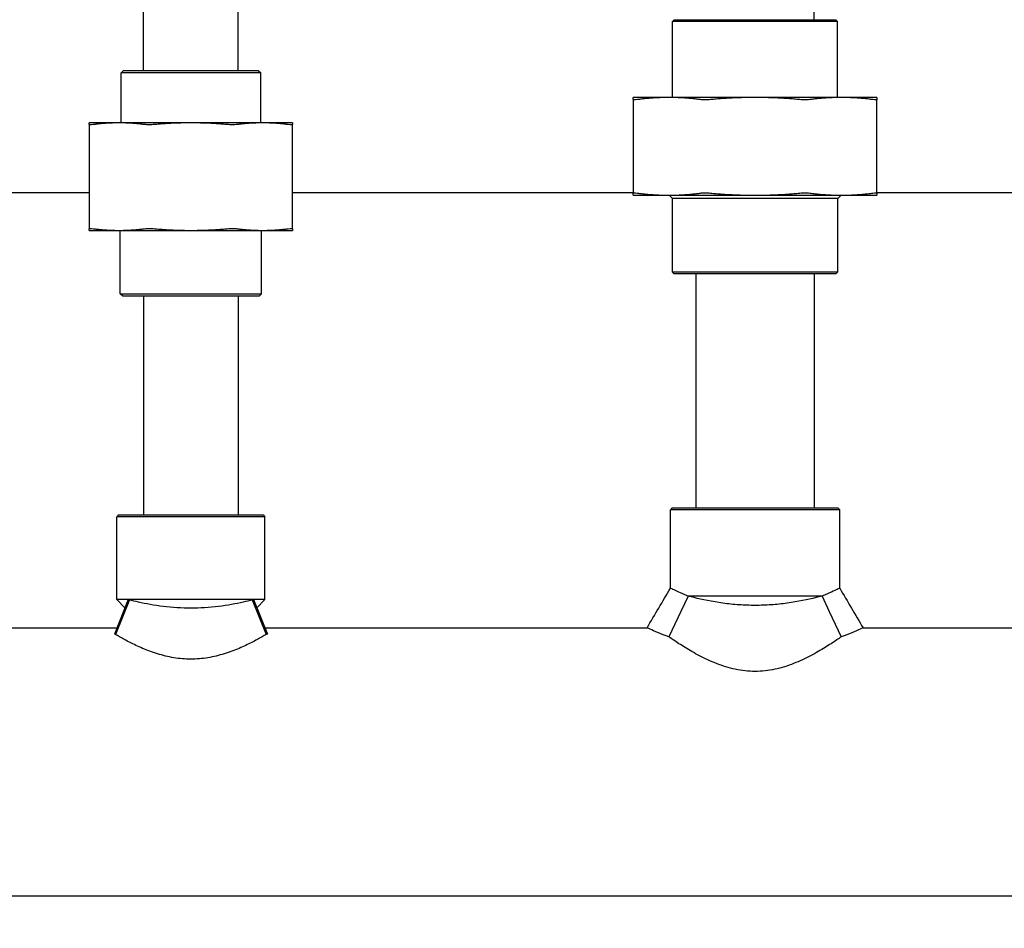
# Model space of a CAD drawing. Header units: inches. Extents: x 18 to 846, y -67 to 561.
# Tile 52 of 256: x 85 to 93.72, y 133.46 to 141.51. Entities that reach past the tile are written whole.
import ezdxf

# ---------------------------------------------------------------- set-up
doc = ezdxf.new("R2010")
doc.units = ezdxf.units.IN
doc.header["$LTSCALE"] = 24
doc.header["$MEASUREMENT"] = 0
doc.layers.add('Dimension (ANSI)', color=7, linetype='Continuous', lineweight=25)
doc.layers.add('Visible (ANSI)', color=7, linetype='Continuous', lineweight=30)
doc.styles.add('Note Text (ANSI)', font='tahoma.ttf')
doc.dimstyles.new('SB Fraction-16 (ANSI)', dxfattribs={"dimscale": 24, "dimtxt": 0.125, "dimasz": 0.098425, "dimexe": 0.125, "dimexo": 0.0625, "dimgap": 0.031496, "dimtad": 0, "dimtih": 1, "dimtoh": 1, "dimdec": 4, "dimrnd": 1e-08, "dimzin": 0, "dimdsep": 46, "dimlunit": 5, "dimtxsty": 'Note Text (ANSI)', "dimcen": 0.09, "dimdle": 0.393701, "dimclrd": 256, "dimclre": 256, "dimclrt": 256, "dimadec": 0, "dimazin": 3, "dimtfac": 0.96, "dimtofl": 0, "dimtmove": 0, "dimatfit": 3, "dimfxl": 1, "dimfrac": 2, "dimtolj": 1, "dimtzin": 12, "dimlwd": -1, "dimlwe": -1, "dimarcsym": 0})

# ---------------------------------------------------------------- blocks, each defined once
blk = doc.blocks.new('*D15')
at = {"layer": 'Defpoints', "color": 0, "transparency": 16777216}
for p in [(115.8191, 378.6679), (40.5863, 88.9562), (79.6941, 88.9562)]:
    blk.add_point(p, dxfattribs=at)
at = {"layer": 'Dimension (ANSI)', "transparency": 16777216}
for p, q in [((114.3191, 378.6679), (37.5863, 378.6679)), ((40.5863, 376.3057), (40.5863, 240.4618)), ((40.5863, 91.3184), (40.5863, 235.1622)), ((78.1941, 88.9562), (37.5863, 88.9562))]:
    blk.add_line(p, q, dxfattribs=at)
for points in [[(40.1926, 376.3057), (40.98, 376.3057), (40.5863, 378.6679)], [(40.1926, 91.3184), (40.98, 91.3184), (40.5863, 88.9562)]]:
    blk.add_solid(points, dxfattribs=at)
at = {"layer": 'Dimension (ANSI)', "transparency": 16777216, "insert": (31.4463, 239.7059), "char_height": 3, "attachment_point": 1, "style": 'Note Text (ANSI)'}
blk.add_mtext('\\A1;289 11/16', dxfattribs=at)

msp = doc.modelspace()

# ---------------------------------------------------------------- linework, layer by layer
at = {"layer": 'Visible (ANSI)'}
for p, q in [((92.03986, 141.51227), (92.03986, 143.58727)), ((86.93486, 141.06227), (86.93486, 143.29377)), ((86.09486, 141.06227), (86.09486, 142.9304)), ((90.79924, 141.51227), (90.78361, 141.49665)), ((92.24611, 141.49665), (90.78361, 141.49665)), ((90.78361, 140.82327), (90.78361, 141.49665)), ((90.79924, 141.51227), (92.23049, 141.51227)), ((92.23049, 141.51227), (92.24611, 141.49665)), ((92.24611, 140.82327), (92.24611, 141.49665)), ((85.91694, 141.06227), (85.89611, 141.04144)), ((87.13361, 141.04144), (85.89611, 141.04144)), ((85.89611, 140.59827), (85.89611, 141.04144)), ((85.91694, 141.06227), (87.11278, 141.06227)), ((87.11278, 141.06227), (87.13361, 141.04144)), ((87.13361, 140.59827), (87.13361, 141.04144)), ((90.75119, 140.82327), (90.43486, 140.82327)), ((90.43486, 140.80447), (90.43486, 139.97607)), ((91.51486, 140.82327), (90.75119, 140.82327)), ((92.27854, 140.82327), (91.51486, 140.82327)), ((92.59486, 140.82327), (92.27854, 140.82327)), ((92.59486, 139.97607), (92.59486, 140.80447)), ((85.87847, 140.59827), (85.61486, 140.59827)), ((85.61486, 140.58339), (85.61486, 139.66065)), ((86.51486, 140.59827), (85.87847, 140.59827)), ((87.15126, 140.59827), (86.51486, 140.59827)), ((87.41486, 140.59827), (87.15126, 140.59827)), ((87.41486, 139.66065), (87.41486, 140.58339)), ((82.41486, 139.98036), (85.61486, 139.98036)), ((87.41486, 139.98036), (90.43486, 139.98036)), ((90.43486, 139.95727), (90.75119, 139.95727)), ((90.75119, 139.95727), (91.51486, 139.95727)), ((90.78236, 139.92727), (90.75236, 139.95727)), ((91.51486, 139.95727), (92.27854, 139.95727)), ((92.24736, 139.92727), (92.27736, 139.95727)), ((92.27854, 139.95727), (92.59486, 139.95727)), ((92.59486, 139.98036), (95.61486, 139.98036)), ((92.24736, 139.92727), (90.78236, 139.92727)), ((90.78236, 139.2779), (90.78236, 139.92727)), ((92.24736, 139.2779), (92.24736, 139.92727)), ((85.61486, 139.64577), (85.87847, 139.64577)), ((85.87847, 139.64577), (86.51486, 139.64577)), ((85.88986, 139.0831), (85.88986, 139.64577)), ((86.51486, 139.64577), (87.15126, 139.64577)), ((87.13986, 139.0831), (87.13986, 139.64577)), ((87.15126, 139.64577), (87.41486, 139.64577)), ((90.78236, 139.2779), (92.24736, 139.2779)), ((90.79799, 139.26227), (90.78236, 139.2779)), ((92.23174, 139.26227), (90.79799, 139.26227)), ((90.98986, 139.26227), (90.98986, 137.18727)), ((92.03986, 139.26227), (92.03986, 137.18727)), ((92.23174, 139.26227), (92.24736, 139.2779)), ((85.88986, 139.0831), (87.13986, 139.0831)), ((85.91069, 139.06227), (85.88986, 139.0831)), ((87.11903, 139.06227), (87.13986, 139.0831)), ((87.11903, 139.06227), (85.91069, 139.06227)), ((86.09486, 139.06227), (86.09486, 137.12477)), ((86.93486, 139.06227), (86.93486, 137.12477)), ((90.78049, 137.18727), (90.76486, 137.17165)), ((92.26486, 137.17165), (90.76486, 137.17165)), ((90.76486, 136.47607), (90.76486, 137.17165)), ((90.78049, 137.18727), (92.24924, 137.18727)), ((92.24924, 137.18727), (92.26486, 137.17165)), ((92.26486, 136.47607), (92.26486, 137.17165)), ((85.87424, 137.12477), (85.85861, 137.10915)), ((87.17111, 137.10915), (85.85861, 137.10915)), ((85.85861, 136.37477), (85.85861, 137.10915)), ((85.87424, 137.12477), (87.15549, 137.12477)), ((87.15549, 137.12477), (87.17111, 137.10915)), ((87.17111, 136.37477), (87.17111, 137.10915)), ((90.92172, 136.40602), (90.85689, 136.26868)), ((92.108, 136.40602), (90.92172, 136.40602)), ((92.108, 136.40602), (92.17283, 136.26868)), ((85.95955, 136.37477), (85.83681, 136.06965)), ((85.97083, 136.37181), (85.84824, 136.06559)), ((87.17111, 136.37477), (85.85861, 136.37477)), ((85.93059, 136.30279), (85.85861, 136.37477)), ((87.05889, 136.37181), (87.18148, 136.06559)), ((87.07017, 136.37477), (87.19291, 136.06965)), ((87.09913, 136.30279), (87.17111, 136.37477)), ((90.85689, 136.26868), (90.75095, 136.04425)), ((92.17283, 136.26868), (92.27877, 136.04425)), ((82.17074, 136.12477), (85.85898, 136.12477)), ((87.17074, 136.12477), (90.5578, 136.12477)), ((92.47193, 136.12477), (95.85898, 136.12477)), ((68.82486, 133.74977), (99.41204, 133.74977))]:
    msp.add_line(p, q, dxfattribs=at)
for points, weights in [([(90.43486, 140.80447), (90.43486, 140.82327), (90.43486, 140.82327)], [1.06125151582, 1.04676875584, 1]), ([(90.75119, 140.82327), (90.61573, 140.82327), (90.47147, 140.80447)], [1, 1.04676875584, 1.06125151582]), ([(91.0309, 140.80447), (90.88664, 140.82327), (90.75119, 140.82327)], [1.06125151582, 1.04676875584, 1]), ([(91.51486, 140.82327), (91.3233, 140.82327), (91.11929, 140.80447)], [1, 1.04676875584, 1.06125151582]), ([(91.91044, 140.80447), (91.70643, 140.82327), (91.51486, 140.82327)], [1.06125151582, 1.04676875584, 1]), ([(92.27854, 140.82327), (92.14308, 140.82327), (91.99882, 140.80447)], [1, 1.04676875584, 1.06125151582]), ([(92.55825, 140.80447), (92.41399, 140.82327), (92.27854, 140.82327)], [1.06125151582, 1.04676875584, 1]), ([(92.59486, 140.82327), (92.59486, 140.82327), (92.59486, 140.80447)], [1, 1.04676875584, 1.06125151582]), ([(85.61486, 140.58339), (85.61486, 140.59827), (85.61486, 140.59827)], [1.06851824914, 1.04951712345, 1]), ([(85.87847, 140.59827), (85.76837, 140.59827), (85.65147, 140.58339)], [1, 1.04951712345, 1.06851824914]), ([(86.10546, 140.58339), (85.98856, 140.59827), (85.87847, 140.59827)], [1.06851824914, 1.04951712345, 1]), ([(86.51486, 140.59827), (86.35916, 140.59827), (86.19385, 140.58339)], [1, 1.04951712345, 1.06851824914]), ([(86.83588, 140.58339), (86.67057, 140.59827), (86.51486, 140.59827)], [1.06851824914, 1.04951712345, 1]), ([(87.15126, 140.59827), (87.04116, 140.59827), (86.92427, 140.58339)], [1, 1.04951712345, 1.06851824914]), ([(87.37825, 140.58339), (87.26136, 140.59827), (87.15126, 140.59827)], [1.06851824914, 1.04951712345, 1]), ([(87.41486, 140.59827), (87.41486, 140.59827), (87.41486, 140.58339)], [1, 1.04951712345, 1.06851824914]), ([(90.43486, 139.95727), (90.43486, 139.95727), (90.43486, 139.97607)], [1, 1.04676875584, 1.06125151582]), ([(90.47147, 139.97607), (90.61573, 139.95727), (90.75119, 139.95727)], [1.06125151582, 1.04676875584, 1]), ([(90.75119, 139.95727), (90.88664, 139.95727), (91.0309, 139.97607)], [1, 1.04676875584, 1.06125151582]), ([(91.11929, 139.97607), (91.3233, 139.95727), (91.51486, 139.95727)], [1.06125151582, 1.04676875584, 1]), ([(91.51486, 139.95727), (91.70643, 139.95727), (91.91044, 139.97607)], [1, 1.04676875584, 1.06125151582]), ([(91.99882, 139.97607), (92.14308, 139.95727), (92.27854, 139.95727)], [1.06125151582, 1.04676875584, 1]), ([(92.27854, 139.95727), (92.41399, 139.95727), (92.55825, 139.97607)], [1, 1.04676875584, 1.06125151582]), ([(92.59486, 139.97607), (92.59486, 139.95727), (92.59486, 139.95727)], [1.06125151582, 1.04676875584, 1]), ([(85.61486, 139.64577), (85.61486, 139.64577), (85.61486, 139.66065)], [1, 1.04951712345, 1.06851824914]), ([(85.65147, 139.66065), (85.76837, 139.64577), (85.87847, 139.64577)], [1.06851824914, 1.04951712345, 1]), ([(85.87847, 139.64577), (85.98856, 139.64577), (86.10546, 139.66065)], [1, 1.04951712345, 1.06851824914]), ([(86.19385, 139.66065), (86.35916, 139.64577), (86.51486, 139.64577)], [1.06851824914, 1.04951712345, 1]), ([(86.51486, 139.64577), (86.67057, 139.64577), (86.83588, 139.66065)], [1, 1.04951712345, 1.06851824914]), ([(86.92427, 139.66065), (87.04116, 139.64577), (87.15126, 139.64577)], [1.06851824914, 1.04951712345, 1]), ([(87.15126, 139.64577), (87.26136, 139.64577), (87.37825, 139.66065)], [1, 1.04951712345, 1.06851824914]), ([(87.41486, 139.66065), (87.41486, 139.64577), (87.41486, 139.64577)], [1.06851824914, 1.04951712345, 1])]:
    msp.add_rational_spline(points, weights, degree=2, dxfattribs=at)
for points, knots in [([(90.47147, 140.80447), (90.45973, 140.80294), (90.45043, 140.80219), (90.43832, 140.80219), (90.43486, 140.80294), (90.43486, 140.80447)], [0.40558856, 0.40558856, 0.40558856, 0.40558856, 0.52613363, 0.52613363, 0.6466787, 0.6466787, 0.6466787, 0.6466787]), ([(91.11929, 140.80447), (91.10268, 140.80294), (91.08607, 140.80219), (91.05684, 140.80219), (91.04264, 140.80294), (91.0309, 140.80447)], [0.40558856, 0.40558856, 0.40558856, 0.40558856, 0.52613363, 0.52613363, 0.6466787, 0.6466787, 0.6466787, 0.6466787]), ([(91.99882, 140.80447), (91.98708, 140.80294), (91.97289, 140.80219), (91.94366, 140.80219), (91.92704, 140.80294), (91.91044, 140.80447)], [0.40558856, 0.40558856, 0.40558856, 0.40558856, 0.52613363, 0.52613363, 0.6466787, 0.6466787, 0.6466787, 0.6466787]), ([(92.59486, 140.80447), (92.59486, 140.80294), (92.5914, 140.80219), (92.57929, 140.80219), (92.56999, 140.80294), (92.55825, 140.80447)], [1.30162193, 1.30162193, 1.30162193, 1.30162193, 1.422167, 1.422167, 1.54271207, 1.54271207, 1.54271207, 1.54271207]), ([(85.65147, 140.58339), (85.63973, 140.5819), (85.63044, 140.58116), (85.61832, 140.58116), (85.61486, 140.5819), (85.61486, 140.58339)], [0.4147028, 0.4147028, 0.4147028, 0.4147028, 0.5353783, 0.5353783, 0.65605381, 0.65605381, 0.65605381, 0.65605381]), ([(86.19385, 140.58339), (86.17724, 140.5819), (86.16064, 140.58116), (86.13138, 140.58116), (86.1172, 140.5819), (86.10546, 140.58339)], [0.4147028, 0.4147028, 0.4147028, 0.4147028, 0.5353783, 0.5353783, 0.65605381, 0.65605381, 0.65605381, 0.65605381]), ([(86.92427, 140.58339), (86.91253, 140.5819), (86.89834, 140.58116), (86.86908, 140.58116), (86.85248, 140.5819), (86.83588, 140.58339)], [1.29267522, 1.29267522, 1.29267522, 1.29267522, 1.41335073, 1.41335073, 1.53402624, 1.53402624, 1.53402624, 1.53402624]), ([(87.41486, 140.58339), (87.41486, 140.5819), (87.41141, 140.58116), (87.39929, 140.58116), (87.38999, 140.5819), (87.37825, 140.58339)], [0.4147028, 0.4147028, 0.4147028, 0.4147028, 0.5353783, 0.5353783, 0.65605381, 0.65605381, 0.65605381, 0.65605381]), ([(90.43486, 139.97607), (90.43486, 139.9776), (90.43832, 139.97835), (90.45043, 139.97835), (90.45973, 139.9776), (90.47147, 139.97607)], [1.30162193, 1.30162193, 1.30162193, 1.30162193, 1.422167, 1.422167, 1.54271207, 1.54271207, 1.54271207, 1.54271207]), ([(91.0309, 139.97607), (91.04264, 139.9776), (91.05684, 139.97835), (91.08607, 139.97835), (91.10268, 139.9776), (91.11929, 139.97607)], [1.30162193, 1.30162193, 1.30162193, 1.30162193, 1.422167, 1.422167, 1.54271207, 1.54271207, 1.54271207, 1.54271207]), ([(91.91044, 139.97607), (91.92704, 139.9776), (91.94366, 139.97835), (91.97289, 139.97835), (91.98708, 139.9776), (91.99882, 139.97607)], [1.30162193, 1.30162193, 1.30162193, 1.30162193, 1.422167, 1.422167, 1.54271207, 1.54271207, 1.54271207, 1.54271207]), ([(92.55825, 139.97607), (92.56999, 139.9776), (92.57929, 139.97835), (92.5914, 139.97835), (92.59486, 139.9776), (92.59486, 139.97607)], [0.40558856, 0.40558856, 0.40558856, 0.40558856, 0.52613363, 0.52613363, 0.6466787, 0.6466787, 0.6466787, 0.6466787]), ([(85.61486, 139.66065), (85.61486, 139.66215), (85.61832, 139.66288), (85.63044, 139.66288), (85.63973, 139.66215), (85.65147, 139.66065)], [1.29267522, 1.29267522, 1.29267522, 1.29267522, 1.41335073, 1.41335073, 1.53402624, 1.53402624, 1.53402624, 1.53402624]), ([(86.10546, 139.66065), (86.1172, 139.66215), (86.13138, 139.66288), (86.16064, 139.66288), (86.17724, 139.66215), (86.19385, 139.66065)], [1.29267522, 1.29267522, 1.29267522, 1.29267522, 1.41335073, 1.41335073, 1.53402624, 1.53402624, 1.53402624, 1.53402624]), ([(86.83588, 139.66065), (86.85248, 139.66215), (86.86908, 139.66288), (86.89834, 139.66288), (86.91253, 139.66215), (86.92427, 139.66065)], [0.4147028, 0.4147028, 0.4147028, 0.4147028, 0.5353783, 0.5353783, 0.65605381, 0.65605381, 0.65605381, 0.65605381]), ([(87.37825, 139.66065), (87.38999, 139.66215), (87.39929, 139.66288), (87.41141, 139.66288), (87.41486, 139.66215), (87.41486, 139.66065)], [1.29267522, 1.29267522, 1.29267522, 1.29267522, 1.41335073, 1.41335073, 1.53402624, 1.53402624, 1.53402624, 1.53402624]), ([(90.92172, 136.40602), (90.91193, 136.40997), (90.90248, 136.41387), (90.86601, 136.42918), (90.84215, 136.43982), (90.80362, 136.45746), (90.78891, 136.46447), (90.76953, 136.47378), (90.76486, 136.47607), (90.76486, 136.47607)], [1.7089106, 1.7089106, 1.7089106, 1.7089106, 1.8299027, 1.8299027, 2.1951724, 2.1951724, 2.5604421, 2.5604421, 2.9257117, 2.9257117, 2.9257117, 2.9257117]), ([(92.26486, 136.47607), (92.26486, 136.47607), (92.26019, 136.47378), (92.24081, 136.46447), (92.22611, 136.45746), (92.18757, 136.43982), (92.16371, 136.42918), (92.12725, 136.41387), (92.11779, 136.40997), (92.108, 136.40602)], [8.7771352, 8.7771352, 8.7771352, 8.7771352, 9.1424048, 9.1424048, 9.5076745, 9.5076745, 9.8729442, 9.8729442, 9.9939363, 9.9939363, 9.9939363, 9.9939363]), ([(92.108, 136.40602), (92.09107, 136.4015), (92.07368, 136.39701), (91.98263, 136.37453), (91.8942, 136.35613), (91.75339, 136.33693), (91.70511, 136.3319), (91.60891, 136.32528), (91.56098, 136.32368), (91.46874, 136.32368), (91.42082, 136.32528), (91.32461, 136.3319), (91.27633, 136.33693), (91.13552, 136.35613), (91.04709, 136.37453), (90.95604, 136.39701), (90.93865, 136.4015), (90.92172, 136.40602)], [4.2072462, 4.2072462, 4.2072462, 4.2072462, 4.3758866, 4.3758866, 5.0787227, 5.0787227, 5.4301407, 5.4301407, 5.7815587, 5.7815587, 6.1329767, 6.1329767, 6.4843947, 6.4843947, 7.1872308, 7.1872308, 7.3558712, 7.3558712, 7.3558712, 7.3558712]), ([(87.05889, 136.37181), (87.0338, 136.36527), (87.00671, 136.35861), (86.91626, 136.33813), (86.84055, 136.32371), (86.6795, 136.30369), (86.59413, 136.29834), (86.4356, 136.29834), (86.35023, 136.30369), (86.18918, 136.32371), (86.11346, 136.33813), (86.02301, 136.35861), (85.99593, 136.36527), (85.97083, 136.37181)], [3.4755205, 3.4755205, 3.4755205, 3.4755205, 3.7439866, 3.7439866, 4.3479773, 4.3479773, 4.9519679, 4.9519679, 5.5559585, 5.5559585, 6.1599491, 6.1599491, 6.4284153, 6.4284153, 6.4284153, 6.4284153]), ([(90.75095, 136.04425), (90.71645, 136.05753), (90.685, 136.07028), (90.62663, 136.09458), (90.60134, 136.10556), (90.56692, 136.12067), (90.5578, 136.12477), (90.5578, 136.12477)], [8.6850018, 8.6850018, 8.6850018, 8.6850018, 9.053085, 9.053085, 9.4839021, 9.4839021, 9.9147192, 9.9147192, 9.9147192, 9.9147192]), ([(92.47193, 136.12477), (92.47193, 136.12477), (92.4628, 136.12067), (92.42838, 136.10556), (92.40309, 136.09458), (92.34472, 136.07028), (92.31327, 136.05753), (92.27877, 136.04425)], [3.3049064, 3.3049064, 3.3049064, 3.3049064, 3.7357235, 3.7357235, 4.1665406, 4.1665406, 4.5346238, 4.5346238, 4.5346238, 4.5346238]), ([(87.18148, 136.06559), (87.17038, 136.05903), (87.15846, 136.0521), (87.1181, 136.02911), (87.08694, 136.01207), (87.02085, 135.97839), (86.98341, 135.96045), (86.90171, 135.92571), (86.85744, 135.90893), (86.76429, 135.88013), (86.71532, 135.86812), (86.61556, 135.85184), (86.56476, 135.84761), (86.51486, 135.84761), (86.46496, 135.84761), (86.41416, 135.85184), (86.3144, 135.86812), (86.26543, 135.88013), (86.17229, 135.90893), (86.12802, 135.92571), (86.04631, 135.96045), (86.00887, 135.97839), (85.94278, 136.01207), (85.91162, 136.02911), (85.87126, 136.0521), (85.85934, 136.05903), (85.84824, 136.06559)], [-2.0693127, -2.0693127, -2.0693127, -2.0693127, -1.8977558, -1.8977558, -1.5209612, -1.5209612, -1.1407209, -1.1407209, -0.7604806, -0.7604806, -0.3802403, -0.3802403, 0, 0, 0, 0.3802403, 0.3802403, 0.7604806, 0.7604806, 1.1407209, 1.1407209, 1.5209612, 1.5209612, 1.8977558, 1.8977558, 2.0693127, 2.0693127, 2.0693127, 2.0693127]), ([(92.27877, 136.04425), (92.26643, 136.03573), (92.25323, 136.02673), (92.20755, 135.99609), (92.172, 135.97303), (92.09661, 135.92689), (92.0538, 135.902), (91.96051, 135.85316), (91.91003, 135.82923), (91.8036, 135.78745), (91.74754, 135.76963), (91.63251, 135.74506), (91.57351, 135.73842), (91.51486, 135.73842), (91.45621, 135.73842), (91.39722, 135.74506), (91.28218, 135.76963), (91.22612, 135.78745), (91.11969, 135.82923), (91.06921, 135.85316), (90.97592, 135.902), (90.93312, 135.92689), (90.85772, 135.97303), (90.82217, 135.99609), (90.77649, 136.02673), (90.76329, 136.03573), (90.75095, 136.04425)], [-2.4180099, -2.4180099, -2.4180099, -2.4180099, -2.2260073, -2.2260073, -1.787665, -1.787665, -1.3407488, -1.3407488, -0.8938325, -0.8938325, -0.4469163, -0.4469163, 0, 0, 0, 0.4469163, 0.4469163, 0.8938325, 0.8938325, 1.3407488, 1.3407488, 1.787665, 1.787665, 2.2260073, 2.2260073, 2.4180099, 2.4180099, 2.4180099, 2.4180099])]:
    msp.add_open_spline(points, degree=3, knots=knots, dxfattribs=at)
for points in [[(90.5578, 136.12477), (90.62677, 136.2419), (90.69589, 136.35895), (90.76486, 136.47607)], [(92.26486, 136.47607), (92.33383, 136.35895), (92.40295, 136.2419), (92.47193, 136.12477)], [(85.97083, 136.37181), (85.96702, 136.3728), (85.96326, 136.37379), (85.95955, 136.37477)], [(87.07017, 136.37477), (87.06646, 136.37379), (87.0627, 136.3728), (87.05889, 136.37181)], [(85.84824, 136.06559), (85.84438, 136.06695), (85.84057, 136.0683), (85.83681, 136.06965)], [(87.19291, 136.06965), (87.18915, 136.0683), (87.18534, 136.06695), (87.18148, 136.06559)]]:
    msp.add_open_spline(points, degree=3, dxfattribs=at)

# ---------------------------------------------------------------- dimensions: what is measured, and where the dimension line sits
at = {"layer": 'Dimension (ANSI)'}
dim = msp.add_linear_dim(base=(40.58635, 88.95616), p1=(115.81912, 378.66786), p2=(79.69412, 88.95616), angle=270, dimstyle='SB Fraction-16 (ANSI)', override={"dimgap": 0.031496, "dimdec": 4, "dimtol": 0, "dimlim": 0, "dimtp": 0, "dimtm": 0, "dimtdec": 2, "dimatfit": 1}, dxfattribs=at)
dim.commit()
dim.dimension.update_dxf_attribs({"geometry": '*D15', "text_midpoint": (40.58635, 237.81201), "dimtype": 160})

doc.saveas('drawing.dxf')
